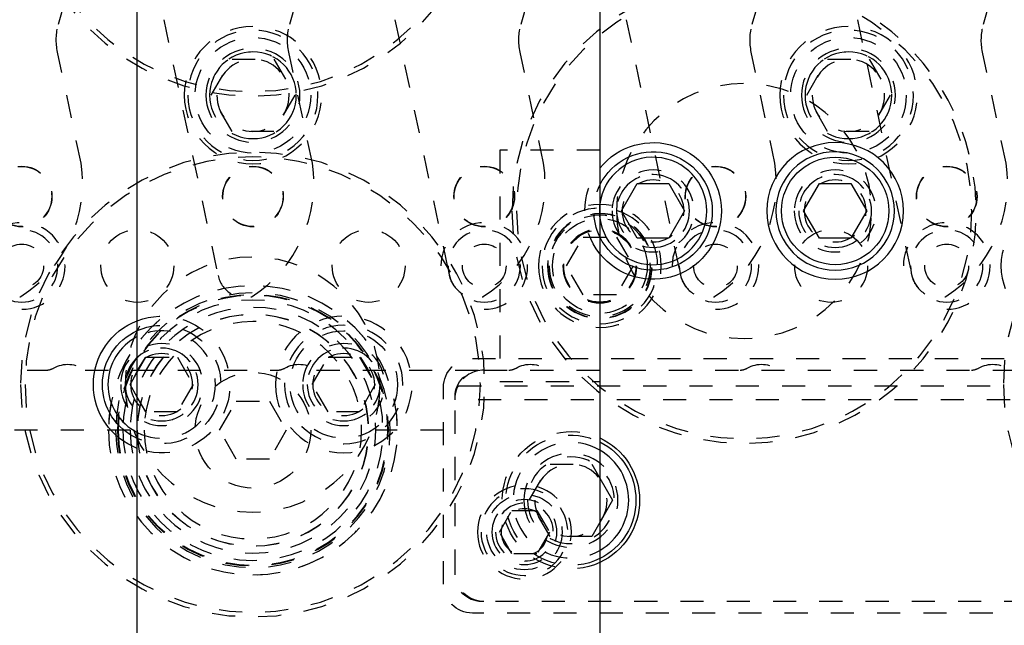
# Model space of a CAD drawing. Header units: inches. Extents: x 3 to 289, y 4 to 291.
# Tile 219 of 256: x 240.21 to 244.47, y 113.76 to 116.37. Entities that reach past the tile are written whole.
import ezdxf

# ---------------------------------------------------------------- set-up
doc = ezdxf.new("R2010")
doc.units = ezdxf.units.IN
doc.header["$LTSCALE"] = 0.5
doc.header["$MEASUREMENT"] = 0
doc.linetypes.add('HIDDEN', pattern=[0.225, 0.15, -0.075])
doc.layers.add('MFB', color=7, linetype='Continuous')

msp = doc.modelspace()

# ---------------------------------------------------------------- linework, layer by layer
at = {"layer": 'MFB', "color": 9, "linetype": 'Continuous'}
for p, q in [((240.721, 105.5463), (240.721, 132.0463)), ((242.721, 132.0463), (242.721, 105.5463))]:
    msp.add_line(p, q, dxfattribs=at)
at = {"layer": 'MFB', "color": 254, "linetype": 'HIDDEN'}
for p, q in [((240.3802, 116.3537), (240.4587, 116.6276)), ((241.3802, 116.3537), (241.4587, 116.6276)), ((242.3802, 116.3537), (242.4587, 116.6276)), ((243.3802, 116.3537), (243.4587, 116.6276)), ((244.3802, 116.3537), (244.4587, 116.6276)), ((240.835, 116.3728), (241.07, 115.2675)), ((241.835, 116.3728), (242.07, 115.2675)), ((242.835, 116.3728), (243.07, 115.2675)), ((243.835, 116.3728), (244.07, 115.2675)), ((240.4778, 115.7536), (240.376, 116.2328)), ((241.0406, 116.0463), (241.1308, 116.2026)), ((241.1308, 116.2026), (241.3112, 116.2026)), ((241.3112, 116.2026), (241.4014, 116.0463)), ((241.4778, 115.7536), (241.376, 116.2328)), ((242.4778, 115.7536), (242.376, 116.2328)), ((243.4778, 115.7536), (243.376, 116.2328)), ((243.6156, 116.0463), (243.7058, 116.2026)), ((243.7058, 116.2026), (243.8862, 116.2026)), ((243.8862, 116.2026), (243.9764, 116.0463)), ((244.4778, 115.7536), (244.376, 116.2328)), ((241.1308, 115.8901), (241.0406, 116.0463)), ((241.4014, 116.0463), (241.3112, 115.8901)), ((243.7058, 115.8901), (243.6156, 116.0463)), ((243.9764, 116.0463), (243.8862, 115.8901)), ((241.3112, 115.8901), (241.1308, 115.8901)), ((243.8862, 115.8901), (243.7058, 115.8901)), ((242.721, 115.8088), (242.288, 115.8088)), ((242.288, 115.8088), (242.288, 114.8088)), ((242.5767, 115.3088), (242.6488, 115.4338)), ((242.6488, 115.4338), (242.7932, 115.4338)), ((242.7932, 115.4338), (242.8653, 115.3088)), ((242.6488, 115.1838), (242.5767, 115.3088)), ((242.8653, 115.3088), (242.7932, 115.1838)), ((242.7932, 115.1838), (242.6488, 115.1838)), ((240.721, 114.8503), (240.758, 114.9144)), ((240.758, 114.9144), (240.8944, 114.9144)), ((240.8944, 114.9144), (240.9626, 114.7963)), ((241.4773, 114.7963), (241.5455, 114.9144)), ((241.5455, 114.9144), (241.6818, 114.9144)), ((241.6818, 114.9144), (241.75, 114.7963)), ((242.1699, 114.9088), (245.0199, 114.9088)), ((239.8449, 114.8588), (240.3275, 114.8588)), ((240.496, 114.8588), (241.3275, 114.8588)), ((241.496, 114.8588), (242.2199, 114.8588)), ((242.2199, 114.8588), (244.9699, 114.8588)), ((240.9626, 114.7963), (240.8944, 114.6782)), ((241.5455, 114.6782), (241.4773, 114.7963)), ((241.75, 114.7963), (241.6818, 114.6782)), ((242.1062, 114.7857), (242.1072, 114.7877)), ((242.1072, 114.7877), (242.108, 114.7895)), ((242.108, 114.7895), (242.1087, 114.7909)), ((242.1087, 114.7909), (245.0812, 114.7909)), ((242.288, 114.8088), (242.721, 114.8088)), ((242.0449, 113.9338), (242.0449, 114.7838)), ((242.0949, 114.7338), (242.0949, 114.7438)), ((242.095, 114.7388), (242.0953, 114.7437)), ((242.0953, 114.7437), (242.0958, 114.7485)), ((242.0958, 114.7485), (242.0964, 114.7531)), ((242.0964, 114.7531), (242.0972, 114.7576)), ((242.0972, 114.7576), (242.0981, 114.7619)), ((242.0981, 114.7619), (242.0991, 114.766)), ((242.0991, 114.766), (242.1002, 114.7698)), ((242.1002, 114.7698), (242.1015, 114.7737)), ((242.1015, 114.7737), (242.1027, 114.7772)), ((242.1027, 114.7772), (242.104, 114.7804)), ((242.104, 114.7804), (242.1052, 114.7833)), ((242.1052, 114.7833), (242.1062, 114.7857)), ((240.758, 114.6782), (240.721, 114.7424)), ((241.0767, 114.5988), (241.1488, 114.7238)), ((241.1488, 114.7238), (241.2932, 114.7238)), ((241.2932, 114.7238), (241.3653, 114.5988)), ((242.0949, 114.7338), (242.095, 114.7388)), ((242.0949, 114.7305), (242.0949, 114.7338)), ((242.0949, 113.9838), (242.0949, 114.7305)), ((245.0949, 114.7305), (242.0949, 114.7305)), ((240.8944, 114.6782), (240.758, 114.6782)), ((241.6818, 114.6782), (241.5455, 114.6782)), ((240.69, 114.5988), (240.0199, 114.5988)), ((241.1488, 114.4738), (241.0767, 114.5988)), ((241.3653, 114.5988), (241.2932, 114.4738)), ((242.0449, 114.5988), (241.752, 114.5988)), ((241.2932, 114.4738), (241.1488, 114.4738)), ((242.4156, 114.2963), (242.5058, 114.4526)), ((242.5058, 114.4526), (242.6862, 114.4526)), ((242.6862, 114.4526), (242.721, 114.3923)), ((242.5058, 114.1401), (242.4156, 114.2963)), ((242.2867, 114.1588), (242.3408, 114.2526)), ((242.3408, 114.2526), (242.4491, 114.2526)), ((242.4491, 114.2526), (242.5032, 114.1588)), ((242.721, 114.2003), (242.6862, 114.1401)), ((242.3408, 114.0651), (242.2867, 114.1588)), ((242.5032, 114.1588), (242.4491, 114.0651)), ((242.6862, 114.1401), (242.5058, 114.1401)), ((242.4491, 114.0651), (242.3408, 114.0651)), ((242.0949, 113.9738), (242.0949, 113.9838)), ((242.2199, 113.8588), (242.2099, 113.8588)), ((244.9699, 113.8588), (242.2199, 113.8588)), ((245.0199, 113.8088), (242.1699, 113.8088))]:
    msp.add_line(p, q, dxfattribs=at)
at = {"layer": 'MFB', "color": 132, "linetype": 'Continuous'}
for p, q in [((242.8149, 115.5463), (242.883, 115.6644)), ((242.883, 115.6644), (243.0194, 115.6644)), ((243.0194, 115.6644), (243.0876, 115.5463)), ((243.6023, 115.5463), (243.6705, 115.6644)), ((243.6705, 115.6644), (243.8068, 115.6644)), ((243.8068, 115.6644), (243.875, 115.5463)), ((242.883, 115.4282), (242.8149, 115.5463)), ((243.0876, 115.5463), (243.0194, 115.4282)), ((243.6705, 115.4282), (243.6023, 115.5463)), ((243.875, 115.5463), (243.8068, 115.4282)), ((243.0194, 115.4282), (242.883, 115.4282)), ((243.8068, 115.4282), (243.6705, 115.4282)), ((240.6899, 114.7963), (240.721, 114.8503)), ((240.721, 114.7424), (240.6899, 114.7963)), ((242.721, 114.3923), (242.7764, 114.2963)), ((242.7764, 114.2963), (242.721, 114.2003))]:
    msp.add_line(p, q, dxfattribs=at)
at = {"layer": 'MFB', "color": 254, "linetype": 'HIDDEN', "extrusion": (0, 0, -1)}
for centre, radius in [((-241.2199, 117.0463), 1.0039), ((-241.2199, 117.0463), 0.9843), ((-245.4699, 117.0463), 1.0039), ((-243.3449, 115.5463), 1.0039), ((-243.3449, 115.5463), 0.9843), ((-241.221, 116.0463), 0.2969), ((-241.221, 116.0463), 0.2812), ((-243.796, 116.0463), 0.2969), ((-243.796, 116.0463), 0.2812), ((-241.221, 116.0463), 0.2031), ((-241.221, 116.0463), 0.1875), ((-243.796, 116.0463), 0.2031), ((-243.796, 116.0463), 0.1875), ((-241.221, 116.0463), 0.1563), ((-243.796, 116.0463), 0.1563), ((-243.3449, 115.5463), 0.5512), ((-241.2199, 114.7963), 1.0039), ((-241.2199, 114.7963), 0.9843), ((-245.4699, 114.7963), 1.0039), ((-242.9512, 115.5463), 0.1772), ((-243.7386, 115.5463), 0.1772), ((-242.9512, 115.5463), 0.1575), ((-242.9512, 115.5463), 0.1339), ((-243.7386, 115.5463), 0.1575), ((-243.7386, 115.5463), 0.1339), ((-242.721, 115.3088), 0.2656), ((-242.721, 115.3088), 0.25), ((-244.721, 115.3088), 0.2656), ((-242.721, 115.3088), 0.2266), ((-242.721, 115.3088), 0.225), ((-242.721, 115.3088), 0.2187), ((-242.721, 115.3088), 0.16), ((-240.221, 115.3088), 0.1563), ((-242.221, 115.3088), 0.1563), ((-243.221, 115.3088), 0.1563), ((-244.221, 115.3088), 0.1563), ((-241.2199, 114.7963), 0.5512), ((-241.221, 114.5988), 0.625), ((-241.221, 114.5988), 0.5937), ((-241.221, 114.5988), 0.5859), ((-241.221, 114.5988), 0.5833), ((-241.221, 114.5988), 0.5625), ((-241.221, 114.5988), 0.531), ((-241.221, 114.5988), 0.5005), ((-241.221, 114.5988), 0.5), ((-241.6136, 114.7963), 0.2953), ((-241.221, 114.5988), 0.47), ((-241.6136, 114.7963), 0.2559), ((-240.8262, 114.7963), 0.1772), ((-241.6136, 114.7963), 0.1772), ((-240.8262, 114.7963), 0.1575), ((-240.8262, 114.7963), 0.1339), ((-241.6136, 114.7963), 0.1575), ((-241.6136, 114.7963), 0.1339), ((-242.596, 114.2963), 0.2031), ((-242.596, 114.2963), 0.1875), ((-242.596, 114.2963), 0.1563), ((-242.3949, 114.1588), 0.2031), ((-242.3949, 114.1588), 0.1875), ((-242.3949, 114.1588), 0.1406), ((-242.3949, 114.1588), 0.125), ((-242.3949, 114.1588), 0.1005)]:
    msp.add_circle(centre, radius, dxfattribs=at)
at = {"layer": 'MFB', "color": 254, "linetype": 'HIDDEN'}
for centre, radius in [((241.221, 116.0463), 0.25), ((243.796, 116.0463), 0.25), ((240.221, 115.6088), 0.131), ((240.221, 115.6088), 0.13), ((241.221, 115.6088), 0.131), ((241.221, 115.6088), 0.13), ((242.221, 115.6088), 0.131), ((242.221, 115.6088), 0.13), ((243.221, 115.6088), 0.131), ((243.221, 115.6088), 0.13), ((244.221, 115.6088), 0.131), ((244.221, 115.6088), 0.13), ((242.721, 115.3088), 0.205), ((240.721, 115.3088), 0.1575), ((241.721, 115.3088), 0.1575), ((242.721, 115.3088), 0.1575), ((242.721, 115.3088), 0.1563), ((242.721, 115.3088), 0.1563), ((243.721, 115.3088), 0.1575), ((240.221, 115.3088), 0.0945), ((242.221, 115.3088), 0.0945), ((243.221, 115.3088), 0.0945), ((244.221, 115.3088), 0.0945), ((241.6136, 114.7963), 0.2323), ((241.221, 114.5988), 0.25), ((242.3949, 114.1588), 0.163)]:
    msp.add_circle(centre, radius, dxfattribs=at)
at = {"layer": 'MFB', "color": 254, "linetype": 'Continuous', "extrusion": (0, 0, -1)}
msp.add_circle((-243.7386, 115.5463), 0.2953, dxfattribs=at)
at = {"layer": 'MFB', "color": 132, "linetype": 'Continuous', "extrusion": (0, 0, -1)}
msp.add_circle((-243.7386, 115.5463), 0.2559, dxfattribs=at)
at = {"layer": 'MFB', "color": 132, "linetype": 'Continuous'}
msp.add_circle((243.7386, 115.5463), 0.2323, dxfattribs=at)
at = {"layer": 'MFB', "color": 254, "linetype": 'HIDDEN', "extrusion": (0, 0, -1)}
for centre, radius, start, end in [((-240.6205, 116.2848), 0.25, 348, 16), ((-241.6205, 116.2848), 0.25, 348, 16), ((-242.6205, 116.2848), 0.25, 348, 16), ((-243.6205, 116.2848), 0.25, 348, 16), ((-244.6205, 116.2848), 0.25, 348, 16), ((-242.9512, 115.5463), 0.2953, 321.2376, 38.7624), ((-242.9512, 115.5463), 0.2559, 334.12, 25.88), ((-240.8262, 114.7963), 0.2953, 69.1198, 290.8802), ((-240.8262, 114.7963), 0.2559, 65.7167, 294.2833), ((-240.421, 114.7588), 0.125, 60.0736, 126.8699), ((-241.421, 114.7588), 0.125, 60.0736, 126.8699), ((-242.1699, 114.7838), 0.125, 0, 90), ((-242.421, 114.7588), 0.125, 60.0736, 126.8699), ((-243.421, 114.7588), 0.125, 60.0736, 126.8699), ((-244.421, 114.7588), 0.125, 60.0736, 126.8699), ((-242.2099, 114.7438), 0.115, 0, 90), ((-242.596, 114.2963), 0.2969, 245.0989, 114.9011), ((-242.596, 114.2963), 0.2812, 243.6122, 116.3878), ((-242.2199, 113.9838), 0.125, 270, 0), ((-242.2099, 113.9738), 0.115, 270, 0), ((-242.1699, 113.9338), 0.125, 270, 0)]:
    msp.add_arc(centre, radius, start, end, dxfattribs=at)
at = {"layer": 'MFB', "color": 254, "linetype": 'HIDDEN'}
for centre, radius, start, end in [((241.221, 116.0463), 0.1875, 270, 180), ((243.796, 116.0463), 0.1875, 270, 180), ((239.8992, 115.6672), 0.585, 302.9234, 8.4907), ((240.8992, 115.6672), 0.585, 302.9234, 8.4907), ((241.8992, 115.6672), 0.585, 302.9234, 8.4907), ((242.8992, 115.6672), 0.585, 302.9234, 8.4907), ((243.8992, 115.6672), 0.585, 302.9234, 8.4907), ((242.9512, 115.5463), 0.1575, 270, 180), ((243.7386, 115.5463), 0.1575, 270, 180), ((242.721, 115.3088), 0.25, 270, 180), ((242.9512, 115.5463), 0.2323, 172.3961, 187.6039), ((240.221, 115.3088), 0.1875, 270, 180), ((242.221, 115.3088), 0.1875, 270, 180), ((243.221, 115.3088), 0.1875, 270, 180), ((244.221, 115.3088), 0.1875, 270, 180), ((241.1873, 115.2924), 0.12, 192, 282.0043), ((242.1873, 115.2924), 0.12, 192, 282.0043), ((243.1873, 115.2924), 0.12, 192, 282.0043), ((244.1873, 115.2924), 0.12, 192, 282.0043), ((241.221, 114.5988), 0.625, 270, 180), ((240.1879, 115.2899), 0.1174, 282.0043, 284.4452), ((241.1879, 115.2899), 0.1174, 282.0043, 284.4452), ((242.1879, 115.2899), 0.1174, 282.0043, 284.4452), ((243.1879, 115.2899), 0.1174, 282.0043, 284.4452), ((244.1879, 115.2899), 0.1174, 282.0043, 284.4452), ((240.8262, 114.7963), 0.2323, 243.0591, 116.9409), ((240.8262, 114.7963), 0.1575, 270, 180), ((241.6136, 114.7963), 0.1575, 270, 180), ((240.3275, 114.9213), 0.0625, 270, 299.9264), ((241.3275, 114.9213), 0.0625, 270, 299.9264), ((242.2199, 114.7338), 0.125, 90, 152.8565), ((242.3275, 114.9213), 0.0625, 270, 299.9264), ((243.3275, 114.9213), 0.0625, 270, 299.9264), ((244.3275, 114.9213), 0.0625, 270, 299.9264), ((242.2199, 114.7338), 0.125, 152.8565, 154.9496), ((242.596, 114.2963), 0.25, 60, 300), ((242.3949, 114.1588), 0.125, 270, 180)]:
    msp.add_arc(centre, radius, start, end, dxfattribs=at)
at = {"layer": 'MFB', "color": 254, "linetype": 'Continuous', "extrusion": (0, 0, -1)}
for centre, radius, start, end in [((-242.9512, 115.5463), 0.2953, 38.7624, 321.2376), ((-240.8262, 114.7963), 0.2953, 290.8802, 69.1198), ((-242.596, 114.2963), 0.2969, 114.9011, 245.0989)]:
    msp.add_arc(centre, radius, start, end, dxfattribs=at)
at = {"layer": 'MFB', "color": 132, "linetype": 'Continuous', "extrusion": (0, 0, -1)}
for centre, radius, start, end in [((-242.9512, 115.5463), 0.2559, 25.88, 334.12), ((-240.8262, 114.7963), 0.2559, 294.2833, 65.7167), ((-242.596, 114.2963), 0.2812, 116.3878, 243.6122)]:
    msp.add_arc(centre, radius, start, end, dxfattribs=at)
at = {"layer": 'MFB', "color": 132, "linetype": 'Continuous'}
for centre, radius, start, end in [((242.9512, 115.5463), 0.2323, 187.6039, 172.3961), ((240.8262, 114.7963), 0.2323, 116.9409, 243.0591), ((242.596, 114.2963), 0.25, 300, 60)]:
    msp.add_arc(centre, radius, start, end, dxfattribs=at)

doc.saveas('drawing.dxf')
